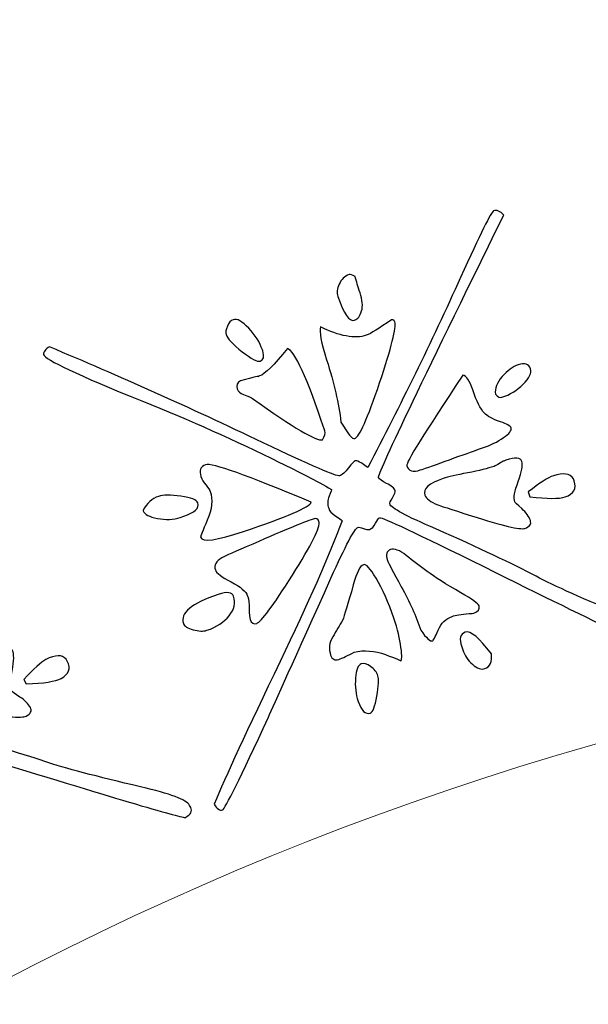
# Model space of a CAD drawing. Header units: millimetres. Extents: x -252 to 241, y -136 to 236.
# Tile 33 of 70: x -173 to -169, y 8 to 15. Entities that reach past the tile are written whole.
import ezdxf

# ---------------------------------------------------------------- set-up
doc = ezdxf.new("R2010")
doc.units = ezdxf.units.MM
doc.header["$MEASUREMENT"] = 0
doc.layers.add('Layer 1', color=7, linetype='Continuous')

msp = doc.modelspace()

# ---------------------------------------------------------------- linework, layer by layer
at = {"layer": 'Layer 1', "color": 3, "lineweight": 9}
for points, knots in [([(-73.4539, -53.3216), (-73.4539, -53.3216), (-73.4539, -56.715), (-73.4539, -56.715), (-73.4539, -56.715), (-80.2408, -56.715), (-80.2408, -56.715), (-80.2408, -56.715), (-80.2408, -53.3368), (-80.2408, -53.3368), (-80.2408, -53.3368), (-83.4412, -53.3368), (-83.4412, -53.3368), (-83.4412, -53.3368), (-83.4412, -56.715), (-83.4412, -56.715), (-83.4412, -56.715), (-87.0284, -56.715), (-87.0284, -56.715), (-87.0284, -56.715), (-87.0284, -53.3368), (-87.0284, -53.3368), (-87.0284, -53.3368), (-90.2288, -53.3368), (-90.2288, -53.3368), (-90.2288, -53.3368), (-90.2288, -56.715), (-90.2288, -56.715), (-90.2288, -56.715), (-93.8153, -56.715), (-93.8153, -56.715), (-93.8153, -56.715), (-93.8153, -53.3368), (-93.8153, -53.3368), (-93.8153, -53.3368), (-154.1665, -53.3368), (-154.1665, -53.3368), (-154.1665, -53.3368), (-154.1666, -56.715), (-154.1666, -56.715), (-154.1666, -56.715), (-157.7539, -56.715), (-157.7539, -56.715), (-157.7539, -56.715), (-157.7539, -53.3368), (-157.7539, -53.3368), (-157.7539, -53.3368), (-160.9543, -53.3368), (-160.9543, -53.3368), (-160.9543, -53.3368), (-160.9543, -56.715), (-160.9543, -56.715), (-160.9543, -56.715), (-164.5408, -56.715), (-164.5408, -56.715), (-164.5408, -56.715), (-164.5408, -53.3368), (-164.5408, -53.3368), (-164.5408, -53.3368), (-167.7412, -53.3368), (-167.7412, -53.3368), (-167.7412, -53.3368), (-167.7412, -56.715), (-167.7412, -56.715), (-167.7412, -56.715), (-171.3285, -56.715), (-171.3285, -56.715), (-171.3285, -56.715), (-171.3285, -53.3368), (-171.3285, -53.3368), (-171.3285, -53.3368), (-231.6645, -53.3368), (-231.6645, -53.3368), (-231.6645, -53.3368), (-231.6645, -56.715), (-231.6645, -56.715), (-231.6645, -56.715), (-235.2662, -56.715), (-235.2662, -56.715), (-235.2662, -56.715), (-235.2662, -53.3368), (-235.2662, -53.3368), (-235.2662, -53.3368), (-238.4666, -53.3368), (-238.4666, -53.3368), (-238.4666, -53.3368), (-238.4666, -56.715), (-238.4666, -56.715), (-238.4666, -56.715), (-242.0534, -56.715), (-242.0534, -56.715), (-242.0534, -56.715), (-242.0534, -53.3368), (-242.0534, -53.3368), (-242.0534, -53.3368), (-245.2538, -53.3368), (-245.2538, -53.3368), (-245.2538, -53.3368), (-245.2538, -56.715), (-245.2538, -56.715), (-245.2538, -56.715), (-252.0411, -56.715), (-252.0411, -56.715), (-252.0411, -56.715), (-252.0412, -53.3216), (-252.0412, -53.3216), (-252.0412, -53.3216), (-248.663, -53.3216), (-248.663, -53.3216), (-248.663, -53.3216), (-248.663, -50.1203), (-248.663, -50.1203), (-248.663, -50.1203), (-252.0412, -50.1203), (-252.0412, -50.1203), (-252.0412, -50.1203), (-252.0412, -46.5339), (-252.0412, -46.5339), (-252.0412, -46.5339), (-248.663, -46.5339), (-248.663, -46.5339), (-248.663, -46.5339), (-248.663, -43.3335), (-248.663, -43.3335), (-248.663, -43.3335), (-252.0412, -43.3335), (-252.0412, -43.3335), (-252.0412, -43.3335), (-252.0412, -39.747), (-252.0412, -39.747), (-252.0412, -39.747), (-248.663, -39.747), (-248.663, -39.747), (-248.663, -39.747), (-248.663, 17.2489), (-248.663, 17.2489), (-248.663, 17.2489), (-252.0412, 17.2489), (-252.0412, 17.2489), (-252.0412, 17.2489), (-252.0412, 20.8354), (-252.0412, 20.8354), (-252.0412, 20.8354), (-248.663, 20.8354), (-248.663, 20.8354), (-248.663, 20.8354), (-248.663, 24.0366), (-248.663, 24.0366), (-248.663, 24.0366), (-252.0412, 24.0366), (-252.0412, 24.0366), (-252.0412, 24.0366), (-252.0412, 27.6231), (-252.0412, 27.6231), (-252.0412, 27.6231), (-248.663, 27.6231), (-248.663, 27.6231), (-248.663, 27.6231), (-248.663, 30.8235), (-248.663, 30.8235), (-248.663, 30.8235), (-252.0412, 30.8235), (-252.0412, 30.8235), (-252.0412, 30.8235), (-252.0412, 34.217), (-252.0412, 34.217), (-252.0412, 34.217), (-245.2539, 34.217), (-245.2539, 34.217), (-245.2539, 34.217), (-245.2538, 30.8388), (-245.2538, 30.8388), (-245.2538, 30.8388), (-242.0534, 30.8388), (-242.0534, 30.8388), (-242.0534, 30.8388), (-242.0534, 34.217), (-242.0534, 34.217), (-242.0534, 34.217), (-238.4666, 34.217), (-238.4666, 34.217), (-238.4666, 34.217), (-238.4666, 30.8388), (-238.4666, 30.8388), (-238.4666, 30.8388), (-235.2662, 30.8388), (-235.2662, 30.8388), (-235.2662, 30.8388), (-235.2662, 34.217), (-235.2662, 34.217), (-235.2662, 34.217), (-231.6645, 34.217), (-231.6645, 34.217), (-231.6645, 34.217), (-231.6645, 30.8388), (-231.6645, 30.8388), (-231.6645, 30.8388), (-171.1346, 30.8388), (-171.1346, 30.8388), (-171.1346, 30.8388), (-171.1346, 34.217), (-171.1346, 34.217), (-171.1346, 34.217), (-167.7412, 34.217), (-167.7412, 34.217), (-167.7412, 34.217), (-167.7412, 30.8388), (-167.7412, 30.8388), (-167.7412, 30.8388), (-164.5408, 30.8388), (-164.5408, 30.8388), (-164.5408, 30.8388), (-164.5408, 34.217), (-164.5408, 34.217), (-164.5408, 34.217), (-160.9543, 34.217), (-160.9543, 34.217), (-160.9543, 34.217), (-160.9543, 30.8388), (-160.9543, 30.8388), (-160.9543, 30.8388), (-157.7539, 30.8388), (-157.7539, 30.8388), (-157.7539, 30.8388), (-157.7539, 34.217), (-157.7539, 34.217), (-157.7539, 34.217), (-154.1666, 34.217), (-154.1666, 34.217), (-154.1666, 34.217), (-154.1666, 30.8388), (-154.1666, 30.8388), (-154.1666, 30.8388), (-93.8154, 30.8388), (-93.8154, 30.8388), (-93.8154, 30.8388), (-93.8153, 34.217), (-93.8153, 34.217), (-93.8153, 34.217), (-90.2288, 34.217), (-90.2288, 34.217), (-90.2288, 34.217), (-90.2288, 30.8388), (-90.2288, 30.8388), (-90.2288, 30.8388), (-87.0284, 30.8388), (-87.0284, 30.8388), (-87.0284, 30.8388), (-87.0284, 34.217), (-87.0284, 34.217), (-87.0284, 34.217), (-83.4412, 34.217), (-83.4412, 34.217), (-83.4412, 34.217), (-83.4412, 30.8388), (-83.4412, 30.8388), (-83.4412, 30.8388), (-80.2408, 30.8388), (-80.2408, 30.8388), (-80.2408, 30.8388), (-80.2408, 34.217), (-80.2408, 34.217), (-80.2408, 34.217), (-73.4539, 34.217), (-73.4539, 34.217), (-73.4539, 34.217), (-73.4539, 30.8235), (-73.4539, 30.8235), (-73.4539, 30.8235), (-76.8321, 30.8235), (-76.8321, 30.8235), (-76.8321, 30.8235), (-76.8321, 27.6231), (-76.8321, 27.6231), (-76.8321, 27.6231), (-73.4539, 27.6231), (-73.4539, 27.6231), (-73.4539, 27.6231), (-73.4539, 24.0366), (-73.4539, 24.0366), (-73.4539, 24.0366), (-76.8321, 24.0366), (-76.8321, 24.0366), (-76.8321, 24.0366), (-76.8321, 20.8354), (-76.8321, 20.8354), (-76.8321, 20.8354), (-73.4539, 20.8354), (-73.4539, 20.8354), (-73.4539, 20.8354), (-73.4539, 17.2489), (-73.4539, 17.2489), (-73.4539, 17.2489), (-76.8321, 17.2489), (-76.8321, 17.2489), (-76.8321, 17.2489), (-76.8321, -39.747), (-76.8321, -39.747), (-76.8321, -39.747), (-73.4539, -39.747), (-73.4539, -39.747), (-73.4539, -39.747), (-73.4539, -43.3335), (-73.4539, -43.3335), (-73.4539, -43.3335), (-76.8321, -43.3335), (-76.8321, -43.3335), (-76.8321, -43.3335), (-76.8321, -46.5339), (-76.8321, -46.5339), (-76.8321, -46.5339), (-73.4539, -46.5339), (-73.4539, -46.5339), (-73.4539, -46.5339), (-73.4539, -50.1203), (-73.4539, -50.1203), (-73.4539, -50.1203), (-76.8321, -50.1203), (-76.8321, -50.1203), (-76.8321, -50.1203), (-76.8321, -53.3216), (-76.8321, -53.3216), (-76.8321, -53.3216), (-73.4539, -53.3216), (-73.4539, -53.3216)], [0, 0, 0, 0, 0.009259, 0.009259, 0.009259, 0.018519, 0.018519, 0.018519, 0.027778, 0.027778, 0.027778, 0.037037, 0.037037, 0.037037, 0.046296, 0.046296, 0.046296, 0.055556, 0.055556, 0.055556, 0.064815, 0.064815, 0.064815, 0.074074, 0.074074, 0.074074, 0.083333, 0.083333, 0.083333, 0.092593, 0.092593, 0.092593, 0.101852, 0.101852, 0.101852, 0.111111, 0.111111, 0.111111, 0.12037, 0.12037, 0.12037, 0.12963, 0.12963, 0.12963, 0.138889, 0.138889, 0.138889, 0.148148, 0.148148, 0.148148, 0.157407, 0.157407, 0.157407, 0.166667, 0.166667, 0.166667, 0.175926, 0.175926, 0.175926, 0.185185, 0.185185, 0.185185, 0.194444, 0.194444, 0.194444, 0.203704, 0.203704, 0.203704, 0.212963, 0.212963, 0.212963, 0.222222, 0.222222, 0.222222, 0.231481, 0.231481, 0.231481, 0.240741, 0.240741, 0.240741, 0.25, 0.25, 0.25, 0.259259, 0.259259, 0.259259, 0.268519, 0.268519, 0.268519, 0.277778, 0.277778, 0.277778, 0.287037, 0.287037, 0.287037, 0.296296, 0.296296, 0.296296, 0.305556, 0.305556, 0.305556, 0.314815, 0.314815, 0.314815, 0.324074, 0.324074, 0.324074, 0.333333, 0.333333, 0.333333, 0.342593, 0.342593, 0.342593, 0.351852, 0.351852, 0.351852, 0.361111, 0.361111, 0.361111, 0.37037, 0.37037, 0.37037, 0.37963, 0.37963, 0.37963, 0.388889, 0.388889, 0.388889, 0.398148, 0.398148, 0.398148, 0.407407, 0.407407, 0.407407, 0.416667, 0.416667, 0.416667, 0.425926, 0.425926, 0.425926, 0.435185, 0.435185, 0.435185, 0.444444, 0.444444, 0.444444, 0.453704, 0.453704, 0.453704, 0.462963, 0.462963, 0.462963, 0.472222, 0.472222, 0.472222, 0.481481, 0.481481, 0.481481, 0.490741, 0.490741, 0.490741, 0.5, 0.5, 0.5, 0.509259, 0.509259, 0.509259, 0.518519, 0.518519, 0.518519, 0.527778, 0.527778, 0.527778, 0.537037, 0.537037, 0.537037, 0.546296, 0.546296, 0.546296, 0.555556, 0.555556, 0.555556, 0.564815, 0.564815, 0.564815, 0.574074, 0.574074, 0.574074, 0.583333, 0.583333, 0.583333, 0.592593, 0.592593, 0.592593, 0.601852, 0.601852, 0.601852, 0.611111, 0.611111, 0.611111, 0.62037, 0.62037, 0.62037, 0.62963, 0.62963, 0.62963, 0.638889, 0.638889, 0.638889, 0.648148, 0.648148, 0.648148, 0.657407, 0.657407, 0.657407, 0.666667, 0.666667, 0.666667, 0.675926, 0.675926, 0.675926, 0.685185, 0.685185, 0.685185, 0.694444, 0.694444, 0.694444, 0.703704, 0.703704, 0.703704, 0.712963, 0.712963, 0.712963, 0.722222, 0.722222, 0.722222, 0.731481, 0.731481, 0.731481, 0.740741, 0.740741, 0.740741, 0.75, 0.75, 0.75, 0.759259, 0.759259, 0.759259, 0.768519, 0.768519, 0.768519, 0.777778, 0.777778, 0.777778, 0.787037, 0.787037, 0.787037, 0.796296, 0.796296, 0.796296, 0.805556, 0.805556, 0.805556, 0.814815, 0.814815, 0.814815, 0.824074, 0.824074, 0.824074, 0.833333, 0.833333, 0.833333, 0.842593, 0.842593, 0.842593, 0.851852, 0.851852, 0.851852, 0.861111, 0.861111, 0.861111, 0.87037, 0.87037, 0.87037, 0.87963, 0.87963, 0.87963, 0.888889, 0.888889, 0.888889, 0.898148, 0.898148, 0.898148, 0.907407, 0.907407, 0.907407, 0.916667, 0.916667, 0.916667, 0.925926, 0.925926, 0.925926, 0.935185, 0.935185, 0.935185, 0.944444, 0.944444, 0.944444, 0.953704, 0.953704, 0.953704, 0.962963, 0.962963, 0.962963, 0.972222, 0.972222, 0.972222, 0.981481, 0.981481, 0.981481, 0.990741, 0.990741, 0.990741, 1, 1, 1, 1]), ([(-184.8769, -11.249), (-184.8769, 0.965), (-174.9616, 10.8812), (-162.7476, 10.8812), (-150.5336, 10.8812), (-140.6174, 0.965), (-140.6174, -11.249), (-140.6174, -23.4622), (-150.5336, -33.3783), (-162.7476, -33.3783), (-174.9616, -33.3783), (-184.8769, -23.4621), (-184.8769, -11.249)], [0, 0, 0, 0, 0.25, 0.25, 0.25, 0.5, 0.5, 0.5, 0.75, 0.75, 0.75, 1, 1, 1, 1])]:
    msp.add_open_spline(points, degree=3, knots=knots, dxfattribs=at)
at = {"layer": 'Layer 1', "color": 5}
for points, knots in [([(-168.2303, 10.7576), (-168.2209, 10.7295), (-168.2379, 10.7086), (-168.2797, 10.6946), (-168.2958, 10.6892), (-168.7314, 10.8983), (-169.5849, 11.3224), (-170.0664, 11.5616), (-170.3156, 11.6788), (-170.3317, 11.6734), (-170.3389, 11.671), (-170.3488, 11.6578), (-170.3621, 11.6337), (-170.3746, 11.6098), (-170.3893, 11.5951), (-170.4054, 11.5897), (-170.415, 11.5865), (-170.4292, 11.5888), (-170.4488, 11.5966), (-170.4684, 11.6043), (-170.4818, 11.607), (-170.489, 11.6045), (-170.5123, 11.5967), (-170.5768, 11.475), (-170.6822, 11.2386), (-170.9405, 10.665), (-171.0901, 10.3315), (-171.1317, 10.2399), (-171.3338, 9.8022), (-171.4433, 9.5805), (-171.4594, 9.5751), (-171.4803, 9.5681), (-171.5009, 9.5817), (-171.5208, 9.617), (-171.441, 9.8073), (-171.2841, 10.1485), (-171.0473, 10.6399), (-170.8451, 11.0616), (-170.6971, 11.3998), (-170.6024, 11.6523), (-170.6072, 11.6587), (-170.6241, 11.6718), (-170.6544, 11.6902), (-170.6767, 11.7033), (-170.6914, 11.7206), (-170.6984, 11.7415), (-170.7078, 11.7696), (-170.7068, 11.7985), (-170.6946, 11.8285), (-170.6826, 11.8593), (-170.6773, 11.8754), (-170.6779, 11.877), (-170.7873, 11.9394), (-170.912, 12.0047), (-171.0524, 12.0718), (-171.3647, 12.2276), (-171.6947, 12.3749), (-172.0404, 12.5132), (-172.4992, 12.6984), (-172.7341, 12.8097), (-172.7465, 12.8467), (-172.7481, 12.8515), (-172.7449, 12.8606), (-172.7359, 12.8735), (-172.7279, 12.8869), (-172.7167, 12.896), (-172.7022, 12.9009), (-172.2085, 12.6944), (-171.6974, 12.4651), (-171.1695, 12.2129), (-170.8226, 12.0472), (-170.6398, 11.9684), (-170.6206, 11.9749), (-170.6021, 11.9811), (-170.5808, 11.9999), (-170.5557, 12.0316), (-170.5317, 12.0638), (-170.5159, 12.0807), (-170.5087, 12.0831), (-170.4975, 12.0869), (-170.4672, 12.0712), (-170.4184, 12.0349), (-170.1844, 12.4789), (-169.962, 12.9332), (-169.7519, 13.4004), (-169.6097, 13.7135), (-169.5303, 13.8732), (-169.5143, 13.8786), (-169.491, 13.8864), (-169.4664, 13.8768), (-169.4417, 13.8485), (-170.0483, 12.6156), (-170.3479, 11.987), (-170.3401, 11.9638), (-170.3361, 11.9518), (-170.317, 11.9376), (-170.2827, 11.9206), (-170.2484, 11.9036), (-170.2272, 11.8857), (-170.221, 11.8672), (-170.2186, 11.86), (-170.2255, 11.8434), (-170.2402, 11.8179), (-170.2546, 11.7916), (-170.2612, 11.7769), (-170.2596, 11.7721), (-170.2502, 11.744), (-170.1408, 11.6843), (-169.9298, 11.5935), (-169.6183, 11.4561), (-169.3784, 11.3429), (-169.2098, 11.2531), (-169.0806, 11.1849), (-168.864, 11.088), (-168.5614, 10.9637), (-168.359, 10.8799), (-168.2505, 10.8172), (-168.2364, 10.7755), (-168.2364, 10.7755), (-168.2303, 10.7576), (-168.2303, 10.7576)], [0, 0, 0, 0, 0.025, 0.025, 0.025, 0.05, 0.05, 0.05, 0.075, 0.075, 0.075, 0.1, 0.1, 0.1, 0.125, 0.125, 0.125, 0.15, 0.15, 0.15, 0.175, 0.175, 0.175, 0.2, 0.2, 0.2, 0.225, 0.225, 0.225, 0.25, 0.25, 0.25, 0.275, 0.275, 0.275, 0.3, 0.3, 0.3, 0.325, 0.325, 0.325, 0.35, 0.35, 0.35, 0.375, 0.375, 0.375, 0.4, 0.4, 0.4, 0.425, 0.425, 0.425, 0.45, 0.45, 0.45, 0.475, 0.475, 0.475, 0.5, 0.5, 0.5, 0.525, 0.525, 0.525, 0.55, 0.55, 0.55, 0.575, 0.575, 0.575, 0.6, 0.6, 0.6, 0.625, 0.625, 0.625, 0.65, 0.65, 0.65, 0.675, 0.675, 0.675, 0.7, 0.7, 0.7, 0.725, 0.725, 0.725, 0.75, 0.75, 0.75, 0.775, 0.775, 0.775, 0.8, 0.8, 0.8, 0.825, 0.825, 0.825, 0.85, 0.85, 0.85, 0.875, 0.875, 0.875, 0.9, 0.9, 0.9, 0.925, 0.925, 0.925, 0.95, 0.95, 0.95, 0.975, 0.975, 0.975, 1, 1, 1, 1]), ([(-170.5082, 13.4076), (-170.4995, 13.3739), (-170.4882, 13.3348), (-170.4734, 13.2907), (-170.4559, 13.2385), (-170.452, 13.1952), (-170.4624, 13.1595), (-170.4725, 13.1231), (-170.4893, 13.1013), (-170.5126, 13.0935), (-170.5503, 13.0808), (-170.5901, 13.138), (-170.6324, 13.264), (-170.641, 13.2897), (-170.6376, 13.3194), (-170.623, 13.3529), (-170.6084, 13.3864), (-170.5849, 13.4095), (-170.5519, 13.4205), (-170.5431, 13.4235), (-170.5281, 13.4187), (-170.5082, 13.4075), (-170.5082, 13.4075), (-170.5082, 13.4076), (-170.5082, 13.4076)], [0, 0, 0, 0, 0.125, 0.125, 0.125, 0.25, 0.25, 0.25, 0.375, 0.375, 0.375, 0.5, 0.5, 0.5, 0.625, 0.625, 0.625, 0.75, 0.75, 0.75, 0.875, 0.875, 0.875, 1, 1, 1, 1]), ([(-171.1722, 12.8718), (-171.1587, 12.8317), (-171.1656, 12.807), (-171.1905, 12.7987), (-171.2098, 12.7922), (-171.2524, 12.8154), (-171.3197, 12.8669), (-171.3862, 12.9187), (-171.4252, 12.9601), (-171.4354, 12.9906), (-171.44, 13.0042), (-171.4368, 13.0241), (-171.4259, 13.0501), (-171.415, 13.0761), (-171.4014, 13.0914), (-171.3853, 13.0968), (-171.3564, 13.1065), (-171.3191, 13.086), (-171.2727, 13.0355), (-171.2252, 12.9845), (-171.1927, 12.9329), (-171.1746, 12.8791), (-171.1746, 12.8791), (-171.1722, 12.8718), (-171.1722, 12.8718)], [0, 0, 0, 0, 0.125, 0.125, 0.125, 0.25, 0.25, 0.25, 0.375, 0.375, 0.375, 0.5, 0.5, 0.5, 0.625, 0.625, 0.625, 0.75, 0.75, 0.75, 0.875, 0.875, 0.875, 1, 1, 1, 1]), ([(-170.2233, 13.0809), (-170.2109, 13.044), (-170.2475, 12.8977), (-170.3331, 12.6421), (-170.4195, 12.3862), (-170.4783, 12.253), (-170.5112, 12.2419), (-170.5281, 12.2362), (-170.5611, 12.276), (-170.6103, 12.3613), (-170.6262, 12.4935), (-170.6603, 12.6428), (-170.7129, 12.8074), (-170.7528, 12.9315), (-170.7672, 13.0116), (-170.7582, 13.0458), (-170.6209, 12.9776), (-170.5106, 12.9575), (-170.4287, 12.985), (-170.3966, 12.9958), (-170.3359, 13.0332), (-170.2475, 13.0968), (-170.2346, 13.0958), (-170.2266, 13.0904), (-170.2234, 13.0808), (-170.2234, 13.0808), (-170.2233, 13.0809), (-170.2233, 13.0809)], [0, 0, 0, 0, 0.111111, 0.111111, 0.111111, 0.222222, 0.222222, 0.222222, 0.333333, 0.333333, 0.333333, 0.444444, 0.444444, 0.444444, 0.555556, 0.555556, 0.555556, 0.666667, 0.666667, 0.666667, 0.777778, 0.777778, 0.777778, 0.888889, 0.888889, 0.888889, 1, 1, 1, 1]), ([(-170.7258, 12.2983), (-170.7196, 12.2798), (-170.7257, 12.2581), (-170.7436, 12.2343), (-170.7829, 12.2211), (-170.9508, 12.3192), (-171.245, 12.5302), (-171.2522, 12.5358), (-171.2742, 12.5454), (-171.3101, 12.5592), (-171.3334, 12.5674), (-171.3484, 12.5803), (-171.3549, 12.5995), (-171.3635, 12.6252), (-171.3558, 12.6447), (-171.3315, 12.6574), (-171.2306, 12.6842), (-171.1883, 12.6939), (-171.2044, 12.6885), (-171.2044, 12.6885), (-171.194, 12.6921), (-171.194, 12.6921), (-171.1571, 12.7045), (-171.09, 12.7708), (-170.9948, 12.8886), (-170.942, 12.8724), (-170.8534, 12.678), (-170.7283, 12.3056), (-170.7283, 12.3056), (-170.7258, 12.2983), (-170.7258, 12.2983)], [0, 0, 0, 0, 0.1, 0.1, 0.1, 0.2, 0.2, 0.2, 0.3, 0.3, 0.3, 0.4, 0.4, 0.4, 0.5, 0.5, 0.5, 0.6, 0.6, 0.6, 0.7, 0.7, 0.7, 0.8, 0.8, 0.8, 0.9, 0.9, 0.9, 1, 1, 1, 1]), ([(-169.25, 12.7443), (-169.2397, 12.7138), (-169.2576, 12.6765), (-169.3027, 12.6328), (-169.3476, 12.5882), (-169.3981, 12.5579), (-169.4543, 12.539), (-169.4687, 12.5341), (-169.4838, 12.5416), (-169.5012, 12.5616), (-169.5067, 12.6017), (-169.4912, 12.6436), (-169.4533, 12.6876), (-169.4162, 12.7313), (-169.3774, 12.7595), (-169.3381, 12.7728), (-169.2907, 12.7887), (-169.2615, 12.7789), (-169.2499, 12.7444), (-169.2499, 12.7444), (-169.25, 12.7443), (-169.25, 12.7443)], [0, 0, 0, 0, 0.142857, 0.142857, 0.142857, 0.285714, 0.285714, 0.285714, 0.428571, 0.428571, 0.428571, 0.571429, 0.571429, 0.571429, 0.714286, 0.714286, 0.714286, 0.857143, 0.857143, 0.857143, 1, 1, 1, 1]), ([(-169.3882, 12.3183), (-169.3828, 12.3022), (-169.401, 12.2792), (-169.4426, 12.2491), (-169.4854, 12.2195), (-169.5351, 12.1948), (-169.5937, 12.1751), (-169.5937, 12.1751), (-169.6082, 12.1702), (-169.6082, 12.1702), (-169.6411, 12.1591), (-169.7042, 12.137), (-169.7965, 12.1033), (-169.8896, 12.0693), (-169.9661, 12.0418), (-170.0271, 12.0213), (-170.0271, 12.0213), (-170.0407, 12.0168), (-170.0407, 12.0168), (-170.0929, 11.9993), (-170.125, 12.0099), (-170.1374, 12.0468), (-170.1447, 12.0685), (-170.0103, 12.2851), (-169.7347, 12.6984), (-169.7098, 12.6934), (-169.6864, 12.6584), (-169.6643, 12.5926), (-169.6368, 12.5107), (-169.6083, 12.4551), (-169.5806, 12.426), (-169.5599, 12.4044), (-169.5224, 12.383), (-169.4656, 12.3628), (-169.4184, 12.3474), (-169.393, 12.3327), (-169.3881, 12.3183), (-169.3881, 12.3183), (-169.3882, 12.3183), (-169.3882, 12.3183)], [0, 0, 0, 0, 0.076923, 0.076923, 0.076923, 0.153846, 0.153846, 0.153846, 0.230769, 0.230769, 0.230769, 0.307692, 0.307692, 0.307692, 0.384615, 0.384615, 0.384615, 0.461538, 0.461538, 0.461538, 0.538462, 0.538462, 0.538462, 0.615385, 0.615385, 0.615385, 0.692308, 0.692308, 0.692308, 0.769231, 0.769231, 0.769231, 0.846154, 0.846154, 0.846154, 0.923077, 0.923077, 0.923077, 1, 1, 1, 1]), ([(-171.689, 9.591), (-171.6752, 9.5648), (-171.6879, 9.5418), (-171.7268, 9.5212), (-171.7425, 9.5129), (-172.2054, 9.6494), (-173.1162, 9.9302), (-173.6299, 10.0886), (-173.8949, 10.164), (-173.9106, 10.1557), (-173.9173, 10.1521), (-173.9242, 10.138), (-173.9335, 10.112), (-173.942, 10.0864), (-173.9541, 10.0695), (-173.9698, 10.0612), (-173.978, 10.0568), (-173.9924, 10.0569), (-174.013, 10.0614), (-174.0336, 10.0659), (-174.0472, 10.0663), (-174.0539, 10.0627), (-174.0756, 10.0512), (-174.1196, 9.9207), (-174.1859, 9.6711), (-174.3478, 9.0626), (-174.4421, 8.7101), (-174.4687, 8.6118), (-174.5975, 8.1472), (-174.6691, 7.9111), (-174.6848, 7.9028), (-174.7043, 7.8925), (-174.7261, 7.903), (-174.7514, 7.9346), (-174.7044, 8.1356), (-174.6036, 8.4973), (-174.4499, 9.0201), (-174.3184, 9.4689), (-174.2269, 9.8266), (-174.1739, 10.0921), (-174.1793, 10.0969), (-174.1988, 10.1067), (-174.231, 10.1203), (-174.2551, 10.1296), (-174.2732, 10.144), (-174.2835, 10.1634), (-174.2973, 10.1896), (-174.3003, 10.2187), (-174.293, 10.2503), (-174.2869, 10.2823), (-174.2835, 10.2994), (-174.2847, 10.3016), (-174.4035, 10.3451), (-174.5366, 10.3887), (-174.6853, 10.4327), (-175.0194, 10.5357), (-175.368, 10.6282), (-175.7327, 10.7093), (-176.2143, 10.8177), (-176.4647, 10.8893), (-176.4829, 10.9237), (-176.4853, 10.9282), (-176.4828, 10.9381), (-176.4771, 10.9526), (-176.4702, 10.9668), (-176.4606, 10.9776), (-176.4479, 10.9843), (-175.9266, 10.8605), (-175.3859, 10.7164), (-174.8243, 10.5526), (-174.4549, 10.4462), (-174.2614, 10.3972), (-174.2442, 10.4063), (-174.2262, 10.4158), (-174.2082, 10.4378), (-174.1893, 10.4727), (-174.17, 10.5087), (-174.1572, 10.528), (-174.1505, 10.5315), (-174.14, 10.537), (-174.1076, 10.5264), (-174.0536, 10.4985), (-173.8951, 10.974), (-173.7493, 11.4591), (-173.6162, 11.9537), (-173.5264, 12.2856), (-173.4738, 12.4561), (-173.4588, 12.464), (-173.4371, 12.4755), (-173.412, 12.4696), (-173.3823, 12.446), (-173.782, 11.1314), (-173.9763, 10.4627), (-173.9648, 10.441), (-173.9589, 10.4298), (-173.9378, 10.4189), (-173.9012, 10.4076), (-173.8646, 10.3963), (-173.8415, 10.3817), (-173.8324, 10.3645), (-173.8288, 10.3578), (-173.8322, 10.3406), (-173.8426, 10.3131), (-173.8526, 10.2848), (-173.8575, 10.2688), (-173.8551, 10.2643), (-173.8413, 10.2381), (-173.7229, 10.1972), (-173.5008, 10.1413), (-173.1705, 10.0564), (-172.9155, 9.9834), (-172.7353, 9.9216), (-172.596, 9.8755), (-172.3666, 9.8148), (-172.0487, 9.7406), (-171.8351, 9.6917), (-171.7186, 9.647), (-171.6976, 9.6073), (-171.6976, 9.6073), (-171.689, 9.591), (-171.689, 9.591)], [0, 0, 0, 0, 0.025, 0.025, 0.025, 0.05, 0.05, 0.05, 0.075, 0.075, 0.075, 0.1, 0.1, 0.1, 0.125, 0.125, 0.125, 0.15, 0.15, 0.15, 0.175, 0.175, 0.175, 0.2, 0.2, 0.2, 0.225, 0.225, 0.225, 0.25, 0.25, 0.25, 0.275, 0.275, 0.275, 0.3, 0.3, 0.3, 0.325, 0.325, 0.325, 0.35, 0.35, 0.35, 0.375, 0.375, 0.375, 0.4, 0.4, 0.4, 0.425, 0.425, 0.425, 0.45, 0.45, 0.45, 0.475, 0.475, 0.475, 0.5, 0.5, 0.5, 0.525, 0.525, 0.525, 0.55, 0.55, 0.55, 0.575, 0.575, 0.575, 0.6, 0.6, 0.6, 0.625, 0.625, 0.625, 0.65, 0.65, 0.65, 0.675, 0.675, 0.675, 0.7, 0.7, 0.7, 0.725, 0.725, 0.725, 0.75, 0.75, 0.75, 0.775, 0.775, 0.775, 0.8, 0.8, 0.8, 0.825, 0.825, 0.825, 0.85, 0.85, 0.85, 0.875, 0.875, 0.875, 0.9, 0.9, 0.9, 0.925, 0.925, 0.925, 0.95, 0.95, 0.95, 0.975, 0.975, 0.975, 1, 1, 1, 1]), ([(-169.3113, 12.0788), (-169.3027, 12.0531), (-169.3114, 12.0046), (-169.3372, 11.9352), (-169.3635, 11.8647), (-169.372, 11.8154), (-169.3628, 11.7881), (-169.362, 11.7857), (-169.3451, 11.7699), (-169.3126, 11.7398), (-169.2812, 11.7102), (-169.26, 11.6816), (-169.2505, 11.6535), (-169.2419, 11.6278), (-169.2552, 11.609), (-169.2905, 11.5972), (-169.3234, 11.5861), (-169.4504, 11.6158), (-169.6728, 11.6875), (-169.8271, 11.7375), (-169.9073, 11.7632), (-169.9137, 11.7664), (-169.9681, 11.7874), (-169.9992, 11.8109), (-170.0079, 11.8366), (-170.0227, 11.8807), (-169.9789, 11.9205), (-169.8754, 11.9553), (-169.8409, 11.9669), (-169.7823, 11.9812), (-169.6999, 11.9964), (-169.6185, 12.0121), (-169.5551, 12.0281), (-169.511, 12.0429), (-169.5014, 12.0461), (-169.4885, 12.0531), (-169.4725, 12.0639), (-169.4562, 12.0738), (-169.4466, 12.0798), (-169.4418, 12.0814), (-169.4418, 12.0814), (-169.4272, 12.0863), (-169.4272, 12.0863), (-169.3598, 12.109), (-169.3207, 12.1069), (-169.3112, 12.0788), (-169.3112, 12.0788), (-169.3113, 12.0788), (-169.3113, 12.0788)], [0, 0, 0, 0, 0.0625, 0.0625, 0.0625, 0.125, 0.125, 0.125, 0.1875, 0.1875, 0.1875, 0.25, 0.25, 0.25, 0.3125, 0.3125, 0.3125, 0.375, 0.375, 0.375, 0.4375, 0.4375, 0.4375, 0.5, 0.5, 0.5, 0.5625, 0.5625, 0.5625, 0.625, 0.625, 0.625, 0.6875, 0.6875, 0.6875, 0.75, 0.75, 0.75, 0.8125, 0.8125, 0.8125, 0.875, 0.875, 0.875, 0.9375, 0.9375, 0.9375, 1, 1, 1, 1]), ([(-170.823, 11.7851), (-170.8344, 11.75), (-170.9976, 11.68), (-171.3106, 11.5748), (-171.5032, 11.5101), (-171.6049, 11.4964), (-171.6176, 11.5341), (-171.6192, 11.5389), (-171.6035, 11.5799), (-171.5697, 11.6574), (-171.5359, 11.7349), (-171.5286, 11.8034), (-171.5483, 11.862), (-171.5515, 11.8716), (-171.562, 11.8869), (-171.5789, 11.908), (-171.5969, 11.9296), (-171.609, 11.9497), (-171.6155, 11.969), (-171.6303, 12.0131), (-171.6194, 12.0418), (-171.5817, 12.0545), (-171.5376, 12.0693), (-171.2841, 11.9795), (-170.8231, 11.7852), (-170.8231, 11.7852), (-170.823, 11.7851), (-170.823, 11.7851)], [0, 0, 0, 0, 0.111111, 0.111111, 0.111111, 0.222222, 0.222222, 0.222222, 0.333333, 0.333333, 0.333333, 0.444444, 0.444444, 0.444444, 0.555556, 0.555556, 0.555556, 0.666667, 0.666667, 0.666667, 0.777778, 0.777778, 0.777778, 0.888889, 0.888889, 0.888889, 1, 1, 1, 1]), ([(-168.9364, 11.9387), (-168.9175, 11.8825), (-168.9386, 11.8442), (-168.9996, 11.8237), (-169.0437, 11.8089), (-169.1286, 11.8089), (-169.2537, 11.8249), (-169.2537, 11.8249), (-169.2653, 11.8594), (-169.2653, 11.8594), (-169.1825, 11.9239), (-169.1231, 11.9626), (-169.0854, 11.9752), (-169.0132, 11.9995), (-168.965, 11.9916), (-168.9413, 11.9531), (-168.9413, 11.9531), (-168.9364, 11.9387), (-168.9364, 11.9387)], [0, 0, 0, 0, 0.166667, 0.166667, 0.166667, 0.333333, 0.333333, 0.333333, 0.5, 0.5, 0.5, 0.666667, 0.666667, 0.666667, 0.833333, 0.833333, 0.833333, 1, 1, 1, 1]), ([(-171.638, 11.7809), (-171.6256, 11.744), (-171.6592, 11.7112), (-171.7387, 11.6845), (-171.7387, 11.6845), (-171.7636, 11.6762), (-171.7636, 11.6762), (-171.8126, 11.6597), (-171.8672, 11.6575), (-171.9272, 11.6686), (-171.9864, 11.68), (-172.021, 11.6978), (-172.0296, 11.7235), (-172.0296, 11.7235), (-172.0309, 11.7275), (-172.0309, 11.7275), (-172.0032, 11.7779), (-171.9663, 11.8117), (-171.9198, 11.8274), (-171.8869, 11.8385), (-171.8333, 11.8386), (-171.7594, 11.8286), (-171.686, 11.8175), (-171.6453, 11.8026), (-171.638, 11.781), (-171.638, 11.781), (-171.638, 11.7809), (-171.638, 11.7809)], [0, 0, 0, 0, 0.111111, 0.111111, 0.111111, 0.222222, 0.222222, 0.222222, 0.333333, 0.333333, 0.333333, 0.444444, 0.444444, 0.444444, 0.555556, 0.555556, 0.555556, 0.666667, 0.666667, 0.666667, 0.777778, 0.777778, 0.777778, 0.888889, 0.888889, 0.888889, 1, 1, 1, 1]), ([(-170.7686, 11.6471), (-170.7562, 11.6102), (-170.8199, 11.4807), (-170.9593, 11.2605), (-171.0988, 11.0403), (-171.1842, 10.925), (-171.2147, 10.9147), (-171.238, 10.9069), (-171.2535, 10.9159), (-171.2624, 10.9424), (-171.267, 10.956), (-171.2695, 10.982), (-171.2688, 11.0198), (-171.2692, 11.0581), (-171.2727, 11.0873), (-171.2797, 11.1081), (-171.2797, 11.1081), (-171.2808, 11.1113), (-171.2808, 11.1113), (-171.2919, 11.1442), (-171.331, 11.1784), (-171.3989, 11.2127), (-171.4659, 11.2473), (-171.5043, 11.2764), (-171.5121, 11.2997), (-171.5232, 11.3326), (-171.5077, 11.361), (-171.466, 11.3858), (-171.4604, 11.3904), (-171.4013, 11.4165), (-171.2898, 11.4647), (-171.04, 11.5746), (-170.8801, 11.6408), (-170.8094, 11.6646), (-170.7885, 11.6716), (-170.7751, 11.6663), (-170.7687, 11.647), (-170.7687, 11.647), (-170.7686, 11.6471), (-170.7686, 11.6471)], [0, 0, 0, 0, 0.076923, 0.076923, 0.076923, 0.153846, 0.153846, 0.153846, 0.230769, 0.230769, 0.230769, 0.307692, 0.307692, 0.307692, 0.384615, 0.384615, 0.384615, 0.461538, 0.461538, 0.461538, 0.538462, 0.538462, 0.538462, 0.615385, 0.615385, 0.615385, 0.692308, 0.692308, 0.692308, 0.769231, 0.769231, 0.769231, 0.846154, 0.846154, 0.846154, 0.923077, 0.923077, 0.923077, 1, 1, 1, 1]), ([(-169.619, 11.0411), (-169.6112, 11.0178), (-169.624, 11.0001), (-169.6569, 10.9891), (-169.6569, 10.9891), (-169.6673, 10.9856), (-169.6673, 10.9856), (-169.7291, 10.9836), (-169.7736, 10.9776), (-169.8017, 10.9681), (-169.8017, 10.9681), (-169.8121, 10.9646), (-169.8121, 10.9646), (-169.857, 10.9495), (-169.8899, 10.917), (-169.9123, 10.8666), (-169.9347, 10.8162), (-169.9483, 10.7902), (-169.9523, 10.7889), (-169.9692, 10.7832), (-169.9973, 10.8086), (-170.0371, 10.8658), (-170.0708, 10.9661), (-170.1174, 11.0702), (-170.1768, 11.1779), (-170.237, 11.2854), (-170.2699, 11.3485), (-170.2763, 11.3677), (-170.2903, 11.4094), (-170.2829, 11.4352), (-170.2548, 11.4446), (-170.2267, 11.454), (-170.1892, 11.4407), (-170.1417, 11.4031), (-170.0934, 11.3657), (-170.0438, 11.327), (-169.9912, 11.2875), (-169.9386, 11.248), (-169.8579, 11.1965), (-169.7485, 11.1342), (-169.6681, 11.0889), (-169.6243, 11.0571), (-169.6189, 11.0411), (-169.6189, 11.0411), (-169.619, 11.0411), (-169.619, 11.0411)], [0, 0, 0, 0, 0.066667, 0.066667, 0.066667, 0.133333, 0.133333, 0.133333, 0.2, 0.2, 0.2, 0.266667, 0.266667, 0.266667, 0.333333, 0.333333, 0.333333, 0.4, 0.4, 0.4, 0.466667, 0.466667, 0.466667, 0.533333, 0.533333, 0.533333, 0.6, 0.6, 0.6, 0.666667, 0.666667, 0.666667, 0.733333, 0.733333, 0.733333, 0.8, 0.8, 0.8, 0.866667, 0.866667, 0.866667, 0.933333, 0.933333, 0.933333, 1, 1, 1, 1]), ([(-170.2306, 10.9526), (-170.2039, 10.8731), (-170.1866, 10.803), (-170.1792, 10.7412), (-170.1713, 10.6804), (-170.172, 10.648), (-170.1816, 10.6448), (-170.1768, 10.6464), (-170.2132, 10.6619), (-170.2907, 10.6903), (-170.3681, 10.7188), (-170.4434, 10.7247), (-170.5156, 10.7085), (-170.5597, 10.683), (-170.5969, 10.666), (-170.6266, 10.656), (-170.6555, 10.6463), (-170.6743, 10.657), (-170.6842, 10.6866), (-170.6993, 10.7315), (-170.6943, 10.7752), (-170.6693, 10.8176), (-170.6448, 10.8589), (-170.6202, 10.9002), (-170.5976, 10.9391), (-170.5862, 10.9688), (-170.5609, 11.0532), (-170.5217, 11.1915), (-170.497, 11.2802), (-170.473, 11.3284), (-170.449, 11.3365), (-170.4305, 11.3427), (-170.3999, 11.3101), (-170.358, 11.2385), (-170.3112, 11.1604), (-170.2684, 11.065), (-170.2306, 10.9526)], [0, 0, 0, 0, 0.083333, 0.083333, 0.083333, 0.166667, 0.166667, 0.166667, 0.25, 0.25, 0.25, 0.333333, 0.333333, 0.333333, 0.416667, 0.416667, 0.416667, 0.5, 0.5, 0.5, 0.583333, 0.583333, 0.583333, 0.666667, 0.666667, 0.666667, 0.75, 0.75, 0.75, 0.833333, 0.833333, 0.833333, 0.916667, 0.916667, 0.916667, 1, 1, 1, 1]), ([(-171.3812, 11.1098), (-171.3653, 11.0624), (-171.3756, 11.0161), (-171.4127, 10.9697), (-171.449, 10.9236), (-171.5025, 10.8886), (-171.5731, 10.8649), (-171.5988, 10.8563), (-171.6314, 10.8578), (-171.6719, 10.8692), (-171.7121, 10.8798), (-171.7352, 10.8953), (-171.7414, 10.9137), (-171.7668, 10.9891), (-171.6837, 11.0582), (-171.491, 11.1229), (-171.4284, 11.1439), (-171.3912, 11.1395), (-171.3812, 11.1098)], [0, 0, 0, 0, 0.166667, 0.166667, 0.166667, 0.333333, 0.333333, 0.333333, 0.5, 0.5, 0.5, 0.666667, 0.666667, 0.666667, 0.833333, 0.833333, 0.833333, 1, 1, 1, 1]), ([(-169.5306, 10.6957), (-169.5246, 10.6379), (-169.5395, 10.6025), (-169.5772, 10.5898), (-169.6029, 10.5812), (-169.6324, 10.5918), (-169.6654, 10.6209), (-169.6995, 10.6505), (-169.7226, 10.6847), (-169.7361, 10.7249), (-169.7361, 10.7249), (-169.7431, 10.7458), (-169.7431, 10.7458), (-169.7628, 10.8044), (-169.7548, 10.8392), (-169.7195, 10.8511), (-169.6802, 10.8643), (-169.6171, 10.8123), (-169.5306, 10.6957)], [0, 0, 0, 0, 0.166667, 0.166667, 0.166667, 0.333333, 0.333333, 0.333333, 0.5, 0.5, 0.5, 0.666667, 0.666667, 0.666667, 0.833333, 0.833333, 0.833333, 1, 1, 1, 1]), ([(-172.969, 10.7205), (-172.9563, 10.6965), (-172.9564, 10.6477), (-172.9714, 10.5746), (-172.9853, 10.5012), (-172.986, 10.4519), (-172.9722, 10.4257), (-172.971, 10.4235), (-172.9525, 10.4102), (-172.9156, 10.3857), (-172.8791, 10.3619), (-172.8543, 10.3367), (-172.8404, 10.3105), (-172.8277, 10.2865), (-172.8371, 10.2663), (-172.8701, 10.2489), (-172.9008, 10.2327), (-173.0313, 10.2422), (-173.262, 10.2764), (-173.4224, 10.3008), (-173.5068, 10.3137), (-173.5132, 10.315), (-173.5695, 10.3274), (-173.604, 10.3455), (-173.6167, 10.3695), (-173.6389, 10.4114), (-173.6016, 10.457), (-173.5058, 10.5076), (-173.4729, 10.525), (-173.4173, 10.5486), (-173.3396, 10.5773), (-173.2607, 10.6056), (-173.2007, 10.6316), (-173.1595, 10.6533), (-173.1505, 10.658), (-173.1397, 10.6666), (-173.1256, 10.6798), (-173.1115, 10.693), (-173.1018, 10.7), (-173.0973, 10.7024), (-173.0973, 10.7024), (-173.0846, 10.7092), (-173.0846, 10.7092), (-173.021, 10.7428), (-172.9828, 10.7467), (-172.969, 10.7205)], [0, 0, 0, 0, 0.066667, 0.066667, 0.066667, 0.133333, 0.133333, 0.133333, 0.2, 0.2, 0.2, 0.266667, 0.266667, 0.266667, 0.333333, 0.333333, 0.333333, 0.4, 0.4, 0.4, 0.466667, 0.466667, 0.466667, 0.533333, 0.533333, 0.533333, 0.6, 0.6, 0.6, 0.666667, 0.666667, 0.666667, 0.733333, 0.733333, 0.733333, 0.8, 0.8, 0.8, 0.866667, 0.866667, 0.866667, 0.933333, 0.933333, 0.933333, 1, 1, 1, 1]), ([(-172.5756, 10.6431), (-172.5479, 10.5907), (-172.5625, 10.5495), (-172.6194, 10.5194), (-172.6606, 10.4976), (-172.7447, 10.4847), (-172.8704, 10.4796), (-172.8704, 10.4796), (-172.8874, 10.5118), (-172.8874, 10.5118), (-172.8168, 10.5884), (-172.7637, 10.6366), (-172.7285, 10.6552), (-172.6611, 10.6908), (-172.6123, 10.6908), (-172.5827, 10.6566), (-172.5827, 10.6566), (-172.5756, 10.6431), (-172.5756, 10.6431)], [0, 0, 0, 0, 0.166667, 0.166667, 0.166667, 0.333333, 0.333333, 0.333333, 0.5, 0.5, 0.5, 0.666667, 0.666667, 0.666667, 0.833333, 0.833333, 0.833333, 1, 1, 1, 1]), ([(-170.3452, 10.5389), (-170.3374, 10.5156), (-170.3397, 10.4666), (-170.3529, 10.3916), (-170.3656, 10.3177), (-170.3813, 10.2767), (-170.3997, 10.2705), (-170.435, 10.2586), (-170.4643, 10.2872), (-170.4869, 10.3546), (-170.5042, 10.406), (-170.5105, 10.4619), (-170.5058, 10.5224), (-170.5011, 10.5829), (-170.4873, 10.6162), (-170.464, 10.624), (-170.4455, 10.6302), (-170.423, 10.6244), (-170.397, 10.6054), (-170.3713, 10.5873), (-170.3538, 10.5645), (-170.3452, 10.5389)], [0, 0, 0, 0, 0.142857, 0.142857, 0.142857, 0.285714, 0.285714, 0.285714, 0.428571, 0.428571, 0.428571, 0.571429, 0.571429, 0.571429, 0.714286, 0.714286, 0.714286, 0.857143, 0.857143, 0.857143, 1, 1, 1, 1])]:
    msp.add_open_spline(points, degree=3, knots=knots, dxfattribs=at)

doc.saveas('drawing.dxf')
